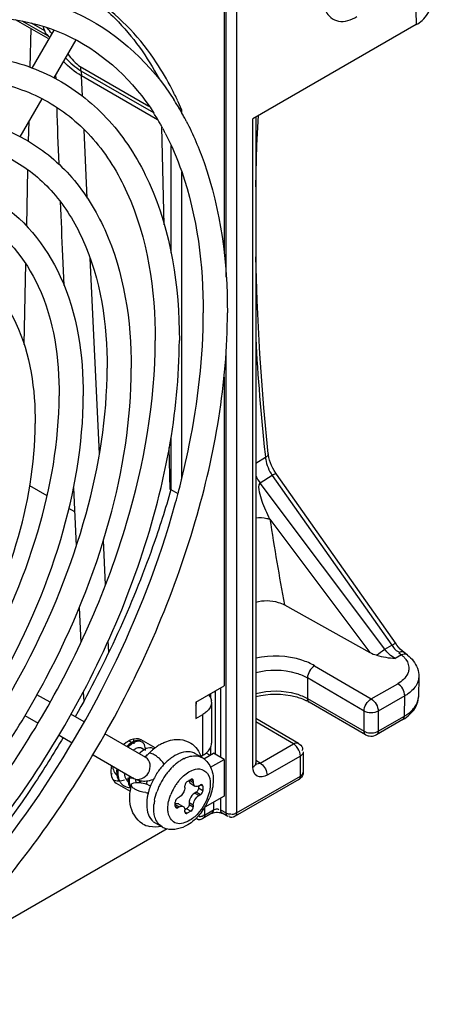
# Model space of a CAD drawing. Header units: inches. Extents: x 0 to 117, y 0 to 83.
# Tile 35 of 57: x 108.8 to 109.608, y 17.748 to 19.688. Entities that reach past the tile are written whole.
import ezdxf

# ---------------------------------------------------------------- set-up
doc = ezdxf.new("R2010")
doc.units = ezdxf.units.IN
doc.header["$LTSCALE"] = 6.431102
doc.header["$MEASUREMENT"] = 0
doc.layers.get('0').update_dxf_attribs({"linetype": 'CONTINUOUS'})

msp = doc.modelspace()

# ---------------------------------------------------------------- linework, layer by layer
at = {"color": 7, "linetype": 'CONTINUOUS'}
for p, q in [((109.561, 20.5863), (109.5805, 19.6782)), ((109.2066, 19.1806), (109.2066, 20.2487)), ((109.2273, 20.249), (109.2273, 18.1249)), ((109.2024, 20.1832), (109.2024, 19.2303)), ((108.8561, 19.6508), (108.7917, 19.688)), ((108.8556, 19.656), (108.8054, 19.685)), ((108.8494, 19.666), (108.8234, 19.681)), ((109.5805, 19.6782), (109.2594, 19.4928)), ((108.8219, 19.6705), (108.8203, 19.5941)), ((108.8672, 19.6675), (108.824, 19.5927)), ((108.848, 19.6704), (108.8473, 19.6741)), ((108.8494, 19.666), (108.848, 19.6704)), ((108.8535, 19.6586), (108.8573, 19.654)), ((108.9109, 19.6483), (108.8677, 19.5733)), ((108.871, 19.5792), (108.8713, 19.5715)), ((108.9196, 19.5956), (109.0546, 19.5176)), ((108.9206, 19.5874), (109.0636, 19.5048)), ((109.0717, 19.4909), (108.9218, 19.5774)), ((108.9237, 19.537), (108.9218, 19.5774)), ((108.8438, 19.532), (108.8007, 19.4573)), ((109.1189, 19.5109), (109.113, 19.5143)), ((109.1189, 19.5109), (109.1189, 19.504)), ((108.818, 19.4872), (108.8171, 19.4488)), ((109.2594, 18.2151), (109.2594, 19.4928)), ((109.2651, 19.4961), (109.2651, 18.2232)), ((109.2673, 19.441), (109.2704, 19.4991)), ((108.9332, 19.336), (108.9269, 19.4712)), ((109.0845, 19.284), (109.0801, 19.4762)), ((109.098, 19.4402), (109.098, 19.2283)), ((109.2651, 19.3583), (109.2673, 19.441)), ((108.8159, 19.3928), (108.8135, 19.2819)), ((109.1189, 19.3881), (109.1189, 18.7826)), ((108.8847, 19.2226), (108.8874, 19.164)), ((108.9571, 18.8324), (108.9388, 19.2183)), ((108.8119, 19.2078), (108.8084, 19.0479)), ((109.2066, 18.1248), (109.2066, 19.0378)), ((109.2024, 18.9832), (109.2024, 18.375)), ((109.098, 18.8651), (109.098, 18.762)), ((109.0965, 18.762), (109.0946, 18.8451)), ((109.2841, 18.8254), (109.2651, 18.8133)), ((109.2833, 18.8321), (109.284, 18.8254)), ((109.2899, 18.8298), (109.2895, 18.8327)), ((109.3011, 18.7993), (109.2984, 18.8043)), ((109.2974, 18.7897), (109.2738, 18.7747)), ((109.2974, 18.7897), (109.5329, 18.4553)), ((109.541, 18.458), (109.3055, 18.7925)), ((108.8542, 18.7496), (108.8201, 18.7693)), ((108.9063, 18.7656), (108.9117, 18.651)), ((109.5189, 18.4472), (109.2738, 18.7747)), ((109.098, 18.762), (109.1116, 18.7542)), ((108.9085, 18.7183), (108.8972, 18.7248)), ((109.2929, 18.7036), (109.4895, 18.441)), ((108.9692, 18.5745), (108.9651, 18.6621)), ((109.3216, 18.5346), (109.4895, 18.441)), ((108.9174, 18.5297), (108.9207, 18.4608)), ((108.9755, 18.4417), (108.9745, 18.464)), ((109.5189, 18.4472), (109.5329, 18.4553)), ((109.5428, 18.4556), (109.541, 18.4581)), ((109.5461, 18.4515), (109.5428, 18.4556)), ((109.5517, 18.4362), (109.5393, 18.429)), ((109.545, 18.4428), (109.5464, 18.4423)), ((109.5494, 18.4478), (109.5461, 18.4515)), ((109.549, 18.4415), (109.5467, 18.4404)), ((109.5467, 18.4404), (109.5517, 18.4362)), ((109.5529, 18.4445), (109.5494, 18.4478)), ((109.5545, 18.4371), (109.5517, 18.4362)), ((109.5565, 18.4414), (109.5529, 18.4445)), ((109.5639, 18.4356), (109.5565, 18.4414)), ((109.5639, 18.4356), (109.5639, 18.4356)), ((109.3807, 18.4147), (109.4921, 18.3493)), ((109.478, 18.3253), (109.3667, 18.3907)), ((109.3667, 18.3907), (109.3667, 18.3501)), ((109.4921, 18.3493), (109.5444, 18.3795)), ((109.5859, 18.3933), (109.5851, 18.3532)), ((108.8601, 18.3429), (108.8343, 18.3578)), ((108.9253, 18.3635), (108.9262, 18.3446)), ((109.1468, 18.3428), (109.2024, 18.375)), ((109.1722, 18.3575), (109.1744, 18.3545)), ((109.1763, 18.3507), (109.1763, 18.3599)), ((109.1836, 18.3636), (109.1859, 18.3638)), ((109.1859, 18.2399), (109.1859, 18.3638)), ((109.1955, 18.371), (109.1955, 18.2344)), ((109.1468, 18.3428), (109.1468, 18.3107)), ((109.178, 18.3428), (109.178, 18.2625)), ((109.3667, 18.3501), (109.478, 18.2858)), ((109.4811, 18.279), (109.3697, 18.3433)), ((109.5582, 18.3555), (109.5059, 18.3253)), ((109.5574, 18.3155), (109.5582, 18.3555)), ((108.9269, 18.3043), (108.9012, 18.3191)), ((109.1468, 18.3107), (109.1607, 18.3187)), ((109.1607, 18.2384), (109.1607, 18.3187)), ((109.478, 18.2858), (109.478, 18.3253)), ((109.5059, 18.3253), (109.5059, 18.2858)), ((108.8106, 18.3166), (108.8363, 18.3018)), ((109.3488, 18.2619), (109.2651, 18.3111)), ((109.339, 18.2609), (109.2651, 18.3043)), ((109.5543, 18.3088), (109.5028, 18.279)), ((109.5059, 18.2858), (109.5574, 18.3155)), ((109.0487, 18.234), (108.9681, 18.2806)), ((109.5031, 18.2845), (109.5059, 18.2858)), ((108.8777, 18.2779), (108.9033, 18.2631)), ((109.01, 18.2636), (109.0049, 18.2593)), ((109.0208, 18.2634), (109.015, 18.2667)), ((109.0202, 18.2604), (109.0161, 18.257)), ((109.0669, 18.2529), (109.0391, 18.2689)), ((109.2734, 18.2231), (109.339, 18.2609)), ((109.3414, 18.2593), (109.339, 18.2609)), ((109.3488, 18.2619), (109.351, 18.2605)), ((108.9446, 18.2393), (109.025, 18.1929)), ((109.0328, 18.253), (109.0307, 18.2523)), ((109.0451, 18.2493), (109.0399, 18.2523)), ((109.0493, 18.2515), (109.0453, 18.2494)), ((109.0479, 18.2478), (109.0479, 18.2509)), ((109.0678, 18.2377), (109.0649, 18.2395)), ((109.1591, 18.2337), (109.1452, 18.2418)), ((109.1625, 18.2314), (109.1816, 18.2424)), ((109.1669, 18.2433), (109.175, 18.2386)), ((109.1763, 18.2394), (109.1763, 18.2548)), ((109.2024, 18.2303), (109.1816, 18.2424)), ((109.3565, 18.2483), (109.3557, 18.247)), ((109.3571, 18.2497), (109.3565, 18.2483)), ((109.3585, 18.2449), (109.3585, 18.2054)), ((109.0848, 18.2208), (109.0819, 18.2247)), ((109.1575, 18.2365), (109.1607, 18.2384)), ((109.1759, 18.215), (109.2024, 18.2303)), ((109.2024, 18.2303), (109.2024, 18.158)), ((109.2734, 18.2231), (109.2651, 18.2282)), ((109.2652, 18.2222), (109.2651, 18.2231)), ((109.2734, 18.2231), (109.2758, 18.2215)), ((109.3528, 18.2369), (109.2872, 18.199)), ((109.3528, 18.1974), (109.3528, 18.2369)), ((108.9833, 18.2172), (108.9839, 18.2126)), ((108.9911, 18.2078), (108.9913, 18.202)), ((109.1334, 18.2056), (109.1388, 18.2083)), ((109.3578, 18.2023), (109.3584, 18.2043)), ((108.9899, 18.1837), (109.0176, 18.1677)), ((108.9965, 18.1879), (109.0013, 18.1886)), ((109.0013, 18.1886), (109.0065, 18.1902)), ((109.0154, 18.1924), (109.0133, 18.1932)), ((109.0147, 18.1822), (109.0163, 18.1774)), ((109.0249, 18.1935), (109.0154, 18.1924)), ((109.0167, 18.1815), (109.0182, 18.1768)), ((109.0281, 18.1891), (109.029, 18.1846)), ((109.0505, 18.1879), (109.0501, 18.1823)), ((109.1302, 18.1869), (109.1372, 18.1909)), ((109.1358, 18.1885), (109.142, 18.1848)), ((109.1369, 18.1825), (109.1453, 18.1776)), ((109.142, 18.1881), (109.1372, 18.1909)), ((109.142, 18.1881), (109.142, 18.1848)), ((109.3497, 18.1906), (109.2242, 18.1182)), ((109.2273, 18.1249), (109.3528, 18.1974)), ((109.0037, 18.179), (109.0058, 18.1779)), ((109.0531, 18.1804), (109.0578, 18.1782)), ((109.1251, 18.1727), (109.1246, 18.1703)), ((109.1253, 18.1752), (109.1251, 18.1727)), ((109.1258, 18.1807), (109.1253, 18.1784)), ((109.1253, 18.1752), (109.1253, 18.1784)), ((109.1476, 18.1656), (109.1448, 18.164)), ((109.1448, 18.164), (109.1532, 18.1591)), ((109.1559, 18.1607), (109.1476, 18.1656)), ((109.1525, 18.1776), (109.1525, 18.174)), ((109.1525, 18.174), (109.1608, 18.1692)), ((109.1532, 18.1784), (109.1559, 18.18)), ((109.1608, 18.1772), (109.1559, 18.18)), ((109.1608, 18.1772), (109.1608, 18.1692)), ((109.1065, 18.1378), (109.1065, 18.1459)), ((109.1114, 18.1543), (109.1142, 18.1559)), ((109.1339, 18.1471), (109.1337, 18.1447)), ((109.142, 18.1398), (109.1337, 18.1447)), ((109.1337, 18.1447), (109.1337, 18.1414)), ((109.1559, 18.1607), (109.1532, 18.1591)), ((109.2024, 18.158), (109.1648, 18.1363)), ((109.1817, 18.146), (109.1817, 18.1308)), ((109.1955, 18.154), (109.1955, 18.1309)), ((109.0641, 18.1334), (109.0645, 18.1414)), ((109.0645, 18.1262), (109.0641, 18.1334)), ((109.0934, 18.1216), (109.0923, 18.1271)), ((109.1065, 18.1378), (109.1114, 18.135)), ((109.1142, 18.1366), (109.1079, 18.1402)), ((109.1142, 18.1366), (109.1114, 18.135)), ((109.1137, 18.1422), (109.1221, 18.1374)), ((109.1251, 18.1324), (109.1253, 18.1302)), ((109.1253, 18.127), (109.1253, 18.1302)), ((109.1253, 18.127), (109.1302, 18.1242)), ((109.1288, 18.133), (109.1256, 18.1312)), ((109.1372, 18.1282), (109.1288, 18.133)), ((109.1372, 18.1282), (109.1302, 18.1242)), ((109.1337, 18.1414), (109.142, 18.1366)), ((109.142, 18.1398), (109.142, 18.1366)), ((109.1787, 18.124), (109.1608, 18.1137)), ((109.1639, 18.1348), (109.1639, 18.1205)), ((109.1639, 18.1205), (109.1817, 18.1308)), ((109.1922, 18.1312), (109.1923, 18.1306)), ((109.1955, 18.1309), (109.2066, 18.1248)), ((109.1975, 18.1246), (109.1985, 18.1241)), ((109.2097, 18.118), (109.1985, 18.1241)), ((109.0804, 18.0974), (109.0665, 18.1054)), ((109.1492, 18.1137), (109.1486, 18.1146)), ((109.1511, 18.1183), (109.1527, 18.1188)), ((109.2125, 18.1181), (109.212, 18.1191)), ((109.0904, 18.0933), (108.6095, 17.8157))]:
    msp.add_line(p, q, dxfattribs=at)
for points in [[(109.2895, 18.8327), (109.2807, 18.9228), (109.2727, 19.0292), (109.2674, 19.1343), (109.2651, 19.2208)], [(109.2939, 18.8146), (109.2922, 18.8198), (109.2908, 18.8249), (109.2899, 18.8298)], [(109.2984, 18.8043), (109.296, 18.8094), (109.2939, 18.8146)], [(109.3055, 18.7925), (109.3041, 18.7945), (109.3011, 18.7993)], [(109.265, 18.2209), (109.2653, 18.2205), (109.2655, 18.2202), (109.2655, 18.2203), (109.2654, 18.2206), (109.2653, 18.2212), (109.2652, 18.2222)], [(109.0697, 18.2016), (109.07, 18.202), (109.0703, 18.2025), (109.0705, 18.2029), (109.0708, 18.2033), (109.0711, 18.2037), (109.0714, 18.2041), (109.0716, 18.2045), (109.0719, 18.205), (109.0722, 18.2054)]]:
    msp.add_lwpolyline(points, dxfattribs=at)
for centre, radius, start, end in [((108.2124, 19.1354), 0.8366, 38.9116, 39.896), ((108.5664, 19.2767), 0.6, 24.8732, 27.3106), ((108.6562, 19.2451), 0.5307, 32.1227, 32.5164), ((108.6459, 19.2388), 0.5428, 29.8553, 32.1155), ((108.5433, 19.2659), 0.6255, 23.0482, 24.877), ((132.0492, 20.2772), 23.1887, 181.88416, 182.15887), ((108.6465, 19.2391), 0.4946, 29.8601, 32.3396), ((108.6332, 19.2314), 0.5575, 29.0475, 29.8614), ((108.6254, 19.2271), 0.5664, 28.0899, 29.047), ((108.6329, 19.2312), 0.5104, 28.978, 29.8681), ((108.6182, 19.2232), 0.5746, 27.475, 28.0907), ((108.6262, 19.2275), 0.518, 28.3195, 28.9785), ((108.6215, 19.2249), 0.5234, 27.9333, 28.32), ((108.6165, 19.2223), 0.529, 27.2363, 27.9328), ((126.9869, 20.0768), 18.1224, 182.36463, 182.70313), ((113.7146, 19.3043), 4.4565, 183.1381, 186.0824), ((109.3443, 18.8308), 0.0605, 185.1697, 188.9477), ((109.3661, 18.8364), 0.0831, 202.045, 214.1363), ((109.3404, 18.8258), 0.084, 206.3239, 217.5074), ((107.4594, 19.1914), 1.7094, 344.3981, 345.1082), ((107.4759, 19.187), 1.6923, 345.109, 345.3285), ((113.9095, 19.4016), 4.6691, 188.5968, 190.7004), ((109.1581, 18.3428), 0.0199, 359.9885, 9.6862), ((109.326, 18.2674), 0.0876, 60.0521, 63.8239), ((109.5427, 18.3541), 0.0424, 346.2146, 358.8527), ((109.5166, 18.3867), 0.082, 299.7757, 305.2692), ((109.4929, 18.2962), 0.0198, 292.6533, 299.9493), ((109.0438, 18.2283), 0.0398, 121.5507, 126.248), ((109.0393, 18.2333), 0.0353, 119.5006, 121.5332), ((109.0379, 18.2358), 0.0325, 116.8935, 119.5083), ((109.0366, 18.2384), 0.0296, 114.2414, 116.8933), ((109.0353, 18.2549), 0.0111, 54.4643, 59.7476), ((109.1243, 18.1787), 0.0939, 119.8555, 124.7543), ((109.1584, 18.2625), 0.0196, 357.3372, 359.9644), ((109.0524, 18.2166), 0.0566, 133.037, 136.4069), ((109.0542, 18.2156), 0.0563, 132.6043, 136.4158), ((109.0361, 18.24), 0.0134, 100.3501, 104.2965), ((109.0774, 18.2018), 0.0576, 134.4231, 136.39), ((109.0362, 18.2458), 0.0075, 49.5721, 60.1173), ((109.0258, 18.2687), 0.0392, 312.0316, 316.0577), ((109.1401, 18.1586), 0.1195, 132.0986, 136.0551), ((109.1365, 18.1625), 0.1142, 130.8566, 132.079), ((109.1332, 18.1663), 0.1092, 127.4444, 130.8737), ((109.0576, 18.242), 0.0112, 53.034, 59.7555), ((109.1295, 18.1711), 0.1031, 125.4928, 127.4307), ((109.1277, 18.1736), 0.1001, 124.7108, 125.4871), ((109.0646, 18.2139), 0.0281, 122.5838, 125.5788), ((109.0264, 18.1787), 0.0721, 45.8274, 48.9614), ((109.1742, 18.1357), 0.1236, 136.6884, 141.0666), ((109.1658, 18.1437), 0.112, 132.1225, 136.7087), ((109.1568, 18.1537), 0.0985, 127.0806, 132.1267), ((109.1499, 18.1627), 0.0872, 123.2764, 127.0593), ((109.1715, 18.1448), 0.0997, 127.8117, 132.5453), ((109.1635, 18.1551), 0.0866, 122.6149, 127.8139), ((109.1588, 18.1623), 0.078, 120.4129, 122.5642), ((109.1555, 18.1679), 0.0716, 116.8248, 120.4339), ((109.146, 18.2109), 0.0264, 60.0963, 62.6632), ((109.1392, 18.1991), 0.04, 47.8467, 60.1056), ((109.2585, 18.2232), 0.00665, 348.6567, 359.8141), ((108.9709, 18.2377), 0.0372, 284.199, 288.373), ((109.0494, 18.2062), 0.0584, 174.088, 178.4079), ((109.0357, 18.2059), 0.0446, 185.0054, 189.1941), ((109.0518, 18.205), 0.0586, 174.1082, 177.983), ((109.1844, 18.1283), 0.1361, 147.3905, 152.2901), ((109.1785, 18.1322), 0.1291, 141.0477, 145.4804), ((109.1933, 18.1237), 0.1301, 141.0041, 144.967), ((109.1871, 18.1287), 0.1221, 136.8689, 141.003), ((109.1824, 18.1331), 0.1157, 134.9317, 136.8532), ((109.1784, 18.1371), 0.11, 132.5031, 134.937), ((109.3519, 18.2054), 0.00662, 349.958, 359.8053), ((108.9947, 18.2157), 0.0278, 271.1738, 273.6397), ((109.0532, 18.1922), 0.0398, 189.1894, 194.5881), ((109.0695, 18.1923), 0.054, 177.5735, 179.8499), ((109.0643, 18.1922), 0.0489, 179.7936, 186.3917), ((109.0748, 18.192), 0.0593, 174.0425, 177.5551), ((109.0594, 18.1917), 0.0439, 186.456, 189.2448), ((109.0556, 18.1911), 0.0401, 189.2176, 193.772), ((109.0446, 18.2268), 0.0392, 240.0467, 254.2882), ((109.0649, 18.194), 0.0372, 184.1788, 187.6241), ((109.0447, 18.2275), 0.04, 254.309, 261.6062), ((109.0983, 18.1801), 0.0627, 171.7629, 175.9973), ((109.0997, 18.1789), 0.062, 173.2679, 175.0962), ((109.1025, 18.1786), 0.0648, 171.5785, 173.2692), ((109.045, 18.2295), 0.0419, 261.6368, 268.797), ((109.0313, 18.126), 0.0586, 68.2231, 71.3297), ((109.0444, 18.2376), 0.0501, 282.3698, 285.2618), ((109.1762, 18.1319), 0.1272, 156.9584, 160.2818), ((109.0436, 18.2403), 0.0529, 285.2884, 290.6899), ((109.1825, 18.1292), 0.134, 152.2613, 156.9483), ((109.1958, 18.1215), 0.1334, 152.6221, 156.5074), ((109.198, 18.1204), 0.1359, 144.9542, 152.6224), ((109.192, 18.1238), 0.1015, 145.6796, 149.9649), ((109.19, 18.1253), 0.099, 141.2937, 145.6969), ((109.1843, 18.1298), 0.0917, 136.7314, 141.3121), ((109.1779, 18.1358), 0.0829, 131.8098, 136.7298), ((109.3404, 18.2068), 0.0187, 299.9949, 310.2345), ((109.016, 18.1957), 0.0205, 231.793, 240.2307), ((109.1229, 18.1539), 0.1063, 171.3361, 172.5764), ((109.1262, 18.1534), 0.1096, 169.5683, 171.3335), ((109.0454, 18.1879), 0.0294, 202.3013, 205.5276), ((109.1291, 18.1529), 0.1125, 168.5775, 169.5718), ((109.1328, 18.1522), 0.1163, 165.9802, 168.569), ((109.0548, 18.2167), 0.0523, 263.0864, 266.9603), ((109.0545, 18.2107), 0.0463, 266.9978, 268.6795), ((109.1608, 18.1368), 0.111, 163.7465, 167.3838), ((109.1697, 18.1342), 0.1203, 160.2748, 163.753), ((109.1899, 18.1239), 0.1269, 157.6549, 160.493), ((109.1933, 18.1226), 0.1306, 156.5139, 157.6639), ((109.1909, 18.1244), 0.1002, 149.9351, 158.7204), ((109.1515, 18.1389), 0.1015, 167.386, 171.205), ((109.1596, 18.1318), 0.0956, 169.2844, 174.2686), ((109.0617, 18.1991), 0.1208, 325.5686, 337.6461), ((109.0664, 18.197), 0.1157, 337.6974, 338.7729), ((109.0624, 18.1986), 0.12, 323.5498, 325.5898), ((109.0668, 18.145), 0.0482, 239.2482, 256.7048), ((109.0796, 18.1282), 0.0264, 231.5067, 239.99), ((109.0773, 18.1853), 0.1, 311.5896, 314.4405), ((109.0744, 18.1883), 0.1041, 314.4309, 315.8922), ((109.1005, 18.1323), 0.0403, 240.07, 254.2029)]:
    msp.add_arc(centre, radius, start, end, dxfattribs=at)
for points, knots in [([(107.4592, 18.1277), (107.4592, 18.2463), (107.4965, 18.4957), (107.6325, 18.8562), (107.8383, 19.1934), (108.0937, 19.4735), (108.3751, 19.6691), (108.6617, 19.7607), (108.9328, 19.7197), (109.0599, 19.5991), (109.1037, 19.5304)], [0, 0, 0, 0, 0.133664, 0.280884, 0.432034, 0.576494, 0.705359, 0.814505, 0.90819, 1, 1, 1, 1]), ([(108.9533, 19.7216), (108.9654, 19.7117), (109.0134, 19.6683), (109.0517, 19.6146), (109.0748, 19.5714)], [0, 0, 0, 0, 0.242267, 1, 1, 1, 1]), ([(109.0996, 19.552), (109.0905, 19.5696), (109.0527, 19.6348), (109, 19.6918), (108.9549, 19.7243)], [0, 0, 0, 0, 0.262077, 1, 1, 1, 1]), ([(109.5805, 19.6782), (109.5847, 19.6806), (109.5978, 19.6893), (109.6084, 19.7049), (109.6082, 19.716)], [0, 0, 0, 0, 0.302479, 1, 1, 1, 1]), ([(107.5067, 18.1277), (107.5067, 18.2421), (107.5429, 18.4834), (107.6744, 18.8329), (107.8738, 19.1607), (108.1205, 19.433), (108.3899, 19.6223), (108.6592, 19.7113), (108.9098, 19.6761), (109.025, 19.5659), (109.0644, 19.5037)], [0, 0, 0, 0, 0.135022, 0.284657, 0.43855, 0.585447, 0.715592, 0.823607, 0.913014, 1, 1, 1, 1]), ([(109.4026, 19.7045), (109.4073, 19.6952), (109.4288, 19.6784), (109.4532, 19.6877), (109.4641, 19.694)], [0, 0, 0, 0, 0.454675, 1, 1, 1, 1]), ([(107.5538, 18.1823), (107.5538, 18.3089), (107.6011, 18.5755), (107.7665, 18.9496), (108.0087, 19.2792), (108.2591, 19.4889), (108.4703, 19.5883), (108.6191, 19.6233), (108.76, 19.6187), (108.8861, 19.5722), (108.9889, 19.4853), (109.0917, 19.3173), (109.1145, 19.1614), (109.1145, 19.056)], [0, 0, 0, 0, 0.137407, 0.289111, 0.440726, 0.5779, 0.63825, 0.692703, 0.742278, 0.78907, 0.835896, 0.885564, 1, 1, 1, 1]), ([(107.6013, 18.1823), (107.6013, 18.3038), (107.647, 18.5605), (107.8059, 18.9216), (108.0387, 19.2405), (108.2784, 19.4439), (108.479, 19.5406), (108.6174, 19.5748), (108.746, 19.5723), (108.8596, 19.5319), (108.952, 19.4545), (109.0464, 19.2999), (109.067, 19.1549), (109.067, 19.056)], [0, 0, 0, 0, 0.139354, 0.294271, 0.449276, 0.588869, 0.649518, 0.703275, 0.750975, 0.794975, 0.838931, 0.88652, 1, 1, 1, 1]), ([(107.6484, 18.2369), (107.6484, 18.348), (107.6899, 18.5819), (107.835, 18.9101), (108.0475, 19.1991), (108.2674, 19.383), (108.4528, 19.4702), (108.5837, 19.5008), (108.7077, 19.4967), (108.8188, 19.4556), (108.9094, 19.379), (108.9998, 19.2311), (109.0199, 19.094), (109.0199, 19.0014)], [0, 0, 0, 0, 0.137281, 0.288775, 0.440167, 0.577182, 0.637513, 0.692012, 0.74171, 0.788685, 0.835697, 0.8855, 1, 1, 1, 1]), ([(109.128, 19.4883), (109.1417, 19.4619), (109.1925, 19.3423), (109.2091, 19.2103), (109.2091, 19.1106)], [0, 0, 0, 0, 0.229921, 1, 1, 1, 1]), ([(109.0868, 19.4644), (109.0994, 19.44), (109.1465, 19.3279), (109.1616, 19.2043), (109.1616, 19.1106)], [0, 0, 0, 0, 0.226534, 1, 1, 1, 1]), ([(107.6959, 18.2369), (107.6959, 18.3429), (107.7358, 18.5669), (107.8744, 18.882), (108.0775, 19.1605), (108.2866, 19.338), (108.4615, 19.4224), (108.5819, 19.4523), (108.6937, 19.4503), (108.7923, 19.4152), (108.8725, 19.3481), (108.9546, 19.2137), (108.9724, 19.0875), (108.9724, 19.0014)], [0, 0, 0, 0, 0.139507, 0.294675, 0.449943, 0.589724, 0.650397, 0.704101, 0.751656, 0.795437, 0.839167, 0.886593, 1, 1, 1, 1]), ([(107.7429, 18.2915), (107.7429, 18.3871), (107.7787, 18.5883), (107.9035, 18.8705), (108.0865, 19.1194), (108.3044, 19.3006), (108.5352, 19.3929), (108.7617, 19.3562), (108.9051, 19.1769), (108.9253, 19.0266), (108.9253, 18.9468)], [0, 0, 0, 0, 0.13753, 0.289205, 0.440761, 0.577981, 0.69255, 0.788724, 0.885069, 1, 1, 1, 1]), ([(107.7904, 18.2915), (107.7904, 18.382), (107.8245, 18.5733), (107.9429, 18.8424), (108.1164, 19.0808), (108.3211, 19.2536), (108.5314, 19.3422), (108.7339, 19.3145), (108.8608, 19.1546), (108.8778, 19.0201), (108.8778, 18.9468)], [0, 0, 0, 0, 0.140121, 0.296078, 0.452152, 0.592592, 0.706633, 0.79661, 0.886362, 1, 1, 1, 1]), ([(107.8375, 18.3461), (107.8375, 18.4262), (107.8674, 18.5947), (107.972, 18.831), (108.1254, 19.0393), (108.308, 19.191), (108.5021, 19.2682), (108.6928, 19.2368), (108.8136, 19.0858), (108.8308, 18.9593), (108.8308, 18.8922)], [0, 0, 0, 0, 0.137305, 0.288599, 0.439752, 0.576685, 0.691308, 0.788026, 0.88495, 1, 1, 1, 1]), ([(108.9657, 18.2758), (109.0412, 18.4092), (109.1583, 18.6795), (109.2091, 18.9718), (109.2091, 19.1106)], [0, 0, 0, 0, 0.524799, 1, 1, 1, 1]), ([(109.113, 18.7583), (109.1209, 18.7885), (109.1478, 18.9041), (109.1616, 19.0231), (109.1616, 19.1106)], [0, 0, 0, 0, 0.263179, 1, 1, 1, 1]), ([(107.6013, 18.1823), (107.6013, 18.0834), (107.6218, 17.9384), (107.7163, 17.7838), (107.8087, 17.7064), (107.9223, 17.6659), (108.0509, 17.6635), (108.1893, 17.6977), (108.3898, 17.7944), (108.6296, 17.9978), (108.8624, 18.3167), (109.0213, 18.6778), (109.067, 18.9345), (109.067, 19.056)], [0, 0, 0, 0, 0.113481, 0.16107, 0.205026, 0.249026, 0.296726, 0.350482, 0.411131, 0.550723, 0.705728, 0.860645, 1, 1, 1, 1]), ([(109.0785, 18.7663), (109.0844, 18.7911), (109.1044, 18.8864), (109.1145, 18.984), (109.1145, 19.056)], [0, 0, 0, 0, 0.261286, 1, 1, 1, 1]), ([(107.672, 18.0448), (107.6916, 17.9723), (107.7428, 17.8679), (107.8593, 17.7785), (107.999, 17.7292), (108.2093, 17.7532), (108.4513, 17.8883), (108.6765, 18.106), (108.8613, 18.3831), (108.9852, 18.687), (109.0199, 18.9001), (109.0199, 19.0014)], [0, 0, 0, 0, 0.100859, 0.14754, 0.194429, 0.296714, 0.419531, 0.56164, 0.713908, 0.863934, 1, 1, 1, 1]), ([(107.7173, 18.0594), (107.7347, 17.9939), (107.7795, 17.8998), (107.8832, 17.8202), (108.0084, 17.7771), (108.2018, 17.8023), (108.4285, 17.9315), (108.6432, 18.1411), (108.8204, 18.4083), (108.939, 18.7004), (108.9724, 18.9047), (108.9724, 19.0014)], [0, 0, 0, 0, 0.09697, 0.140341, 0.184032, 0.283042, 0.406779, 0.552055, 0.708211, 0.861801, 1, 1, 1, 1]), ([(107.7429, 18.2915), (107.7429, 18.2116), (107.7632, 18.0614), (107.9065, 17.8821), (108.1331, 17.8454), (108.3639, 17.9377), (108.5817, 18.1189), (108.7648, 18.3678), (108.8896, 18.65), (108.9253, 18.8512), (108.9253, 18.9468)], [0, 0, 0, 0, 0.11493, 0.211275, 0.307449, 0.422019, 0.55924, 0.710796, 0.862471, 1, 1, 1, 1]), ([(107.7904, 18.2915), (107.7904, 18.2181), (107.8075, 18.0837), (107.9344, 17.9238), (108.1369, 17.8961), (108.3472, 17.9847), (108.5518, 18.1575), (108.7254, 18.3959), (108.8437, 18.665), (108.8778, 18.8563), (108.8778, 18.9468)], [0, 0, 0, 0, 0.113639, 0.203391, 0.293368, 0.407408, 0.547847, 0.703921, 0.859878, 1, 1, 1, 1]), ([(107.8375, 18.3461), (107.8375, 18.279), (107.8547, 18.1525), (107.9754, 18.0015), (108.1662, 17.9701), (108.3603, 18.0473), (108.5429, 18.199), (108.6963, 18.4073), (108.8008, 18.6436), (108.8308, 18.8121), (108.8308, 18.8922)], [0, 0, 0, 0, 0.115049, 0.211972, 0.308691, 0.423316, 0.560249, 0.711402, 0.862696, 1, 1, 1, 1]), ([(109.3055, 18.7925), (109.3053, 18.7928), (109.3019, 18.7929), (109.2997, 18.791), (109.2974, 18.7897)], [0, 0, 0, 0, 0.101209, 1, 1, 1, 1]), ([(108.6171, 17.9382), (108.7296, 18.052), (108.9206, 18.3124), (109.0419, 18.6118), (109.0785, 18.7663)], [0, 0, 0, 0, 0.501934, 1, 1, 1, 1]), ([(109.2929, 18.7036), (109.287, 18.7149), (109.2787, 18.733), (109.2723, 18.7555), (109.2695, 18.7706), (109.2738, 18.7747)], [0, 0, 0, 0, 0.509337, 0.764017, 1, 1, 1, 1]), ([(109.098, 18.762), (109.0872, 18.724), (109.0377, 18.5695), (108.9696, 18.4212), (108.9095, 18.3144)], [0, 0, 0, 0, 0.244172, 1, 1, 1, 1]), ([(108.6548, 17.9285), (108.707, 17.9847), (108.9021, 18.224), (109.0434, 18.5083), (109.1058, 18.7316)], [0, 0, 0, 0, 0.248515, 1, 1, 1, 1]), ([(109.2651, 18.7066), (109.2724, 18.7071), (109.2818, 18.7067), (109.2909, 18.7043), (109.2929, 18.7036)], [0, 0, 0, 0, 0.77708, 1, 1, 1, 1]), ([(109.2651, 18.5404), (109.2793, 18.5443), (109.2998, 18.5439), (109.3177, 18.5368), (109.3216, 18.5346)], [0, 0, 0, 0, 0.766653, 1, 1, 1, 1]), ([(109.5329, 18.4553), (109.5339, 18.4558), (109.5362, 18.4568), (109.54, 18.4595), (109.541, 18.4581)], [0, 0, 0, 0, 0.399653, 1, 1, 1, 1]), ([(109.3807, 18.4147), (109.3729, 18.4194), (109.3365, 18.4348), (109.2947, 18.436), (109.2651, 18.4295)], [0, 0, 0, 0, 0.231026, 1, 1, 1, 1]), ([(109.5402, 18.4461), (109.5409, 18.4454), (109.5424, 18.4441), (109.5441, 18.4431), (109.545, 18.4428)], [0, 0, 0, 0, 0.516289, 1, 1, 1, 1]), ([(109.5534, 18.4425), (109.5527, 18.4425), (109.5512, 18.4423), (109.5498, 18.4418), (109.549, 18.4415)], [0, 0, 0, 0, 0.465373, 1, 1, 1, 1]), ([(109.5517, 18.4362), (109.5526, 18.4355), (109.5543, 18.434), (109.5559, 18.4325), (109.5567, 18.4317)], [0, 0, 0, 0, 0.508032, 1, 1, 1, 1]), ([(109.5565, 18.4414), (109.5561, 18.4418), (109.5551, 18.4423), (109.554, 18.4424), (109.5534, 18.4425)], [0, 0, 0, 0, 0.478282, 1, 1, 1, 1]), ([(109.5567, 18.4317), (109.5574, 18.4309), (109.5588, 18.4294), (109.56, 18.4278), (109.5606, 18.427)], [0, 0, 0, 0, 0.507953, 1, 1, 1, 1]), ([(109.2651, 18.4012), (109.2906, 18.4083), (109.3277, 18.4081), (109.3598, 18.3948), (109.3667, 18.3907)], [0, 0, 0, 0, 0.767525, 1, 1, 1, 1]), ([(109.5661, 18.407), (109.5658, 18.4044), (109.5624, 18.3927), (109.5524, 18.3842), (109.5444, 18.3795)], [0, 0, 0, 0, 0.221299, 1, 1, 1, 1]), ([(109.2651, 18.3598), (109.2906, 18.367), (109.3276, 18.367), (109.3598, 18.3541), (109.3667, 18.3501)], [0, 0, 0, 0, 0.768201, 1, 1, 1, 1]), ([(109.2651, 18.354), (109.2901, 18.3605), (109.3258, 18.3607), (109.3577, 18.3495), (109.3646, 18.346)], [0, 0, 0, 0, 0.768474, 1, 1, 1, 1]), ([(109.1468, 18.3373), (109.1473, 18.3381), (109.1481, 18.3399), (109.1484, 18.3419), (109.1484, 18.3428)], [0, 0, 0, 0, 0.512911, 1, 1, 1, 1]), ([(109.178, 18.3428), (109.178, 18.3357), (109.1716, 18.3258), (109.1633, 18.3202), (109.1607, 18.3187)], [0, 0, 0, 0, 0.704966, 1, 1, 1, 1]), ([(108.8857, 18.2732), (108.8671, 18.2417), (108.7905, 18.1193), (108.7017, 18.0045), (108.6289, 17.925)], [0, 0, 0, 0, 0.253695, 1, 1, 1, 1]), ([(108.6753, 17.8809), (108.7029, 17.91), (108.8116, 18.0323), (108.9049, 18.1682), (108.9657, 18.2758)], [0, 0, 0, 0, 0.244658, 1, 1, 1, 1]), ([(109.0177, 18.2652), (109.0171, 18.2655), (109.0159, 18.266), (109.0147, 18.2662), (109.014, 18.2662)], [0, 0, 0, 0, 0.489569, 1, 1, 1, 1]), ([(109.0283, 18.2649), (109.0274, 18.2646), (109.0256, 18.2638), (109.0238, 18.2628), (109.0229, 18.2622)], [0, 0, 0, 0, 0.483008, 1, 1, 1, 1]), ([(109.0254, 18.2658), (109.0253, 18.2666), (109.025, 18.2682), (109.0245, 18.2697), (109.0242, 18.2704)], [0, 0, 0, 0, 0.515989, 1, 1, 1, 1]), ([(109.0298, 18.2671), (109.0289, 18.2669), (109.0271, 18.2664), (109.0253, 18.2658), (109.0244, 18.2654)], [0, 0, 0, 0, 0.481771, 1, 1, 1, 1]), ([(109.0256, 18.2607), (109.0257, 18.2615), (109.0257, 18.2632), (109.0255, 18.2649), (109.0254, 18.2658)], [0, 0, 0, 0, 0.513916, 1, 1, 1, 1]), ([(109.0442, 18.2617), (109.0438, 18.2622), (109.0431, 18.263), (109.0423, 18.2637), (109.0418, 18.264)], [0, 0, 0, 0, 0.505807, 1, 1, 1, 1]), ([(109.0399, 18.2523), (109.0391, 18.2528), (109.037, 18.2535), (109.0348, 18.2534), (109.0337, 18.2532)], [0, 0, 0, 0, 0.475331, 1, 1, 1, 1]), ([(109.0461, 18.2355), (109.047, 18.2359), (109.0491, 18.2371), (109.051, 18.2387), (109.052, 18.2396)], [0, 0, 0, 0, 0.410344, 1, 1, 1, 1]), ([(109.0649, 18.2395), (109.0637, 18.2402), (109.0606, 18.2418), (109.0557, 18.2433), (109.054, 18.2415)], [0, 0, 0, 0, 0.358473, 1, 1, 1, 1]), ([(109.1452, 18.2418), (109.1424, 18.2434), (109.1278, 18.2484), (109.1119, 18.242), (109.1021, 18.2356)], [0, 0, 0, 0, 0.217536, 1, 1, 1, 1]), ([(109.025, 18.1929), (109.0338, 18.1877), (109.0616, 18.1991), (109.0576, 18.2289), (109.0487, 18.234)], [0, 0, 0, 0, 0.500001, 1, 1, 1, 1]), ([(109.1233, 18.2317), (109.1263, 18.2333), (109.1372, 18.2379), (109.1506, 18.2382), (109.1581, 18.2343)], [0, 0, 0, 0, 0.2898, 1, 1, 1, 1]), ([(108.9811, 18.2182), (108.9803, 18.2144), (108.9785, 18.2027), (108.9826, 18.1879), (108.9899, 18.1837)], [0, 0, 0, 0, 0.311588, 1, 1, 1, 1]), ([(108.9886, 18.202), (108.9891, 18.2014), (108.99, 18.2004), (108.9911, 18.1994), (108.9916, 18.199)], [0, 0, 0, 0, 0.504465, 1, 1, 1, 1]), ([(109.1543, 18.2114), (109.1602, 18.2109), (109.1733, 18.2032), (109.1754, 18.1888), (109.1754, 18.1816)], [0, 0, 0, 0, 0.449535, 1, 1, 1, 1]), ([(109.2872, 18.199), (109.2815, 18.1958), (109.2646, 18.1921), (109.2594, 18.2085), (109.2594, 18.2151)], [0, 0, 0, 0, 0.500025, 1, 1, 1, 1]), ([(109.3528, 18.1974), (109.3539, 18.198), (109.3558, 18.1994), (109.3573, 18.2013), (109.3578, 18.2023)], [0, 0, 0, 0, 0.534275, 1, 1, 1, 1]), ([(108.9938, 18.1975), (108.994, 18.1964), (108.9944, 18.1941), (108.9951, 18.1919), (108.9955, 18.1908)], [0, 0, 0, 0, 0.510283, 1, 1, 1, 1]), ([(108.9955, 18.1908), (108.9958, 18.19), (108.9964, 18.1885), (108.9971, 18.1871), (108.9975, 18.1864)], [0, 0, 0, 0, 0.507475, 1, 1, 1, 1]), ([(108.9975, 18.1864), (108.9979, 18.1857), (108.9987, 18.1844), (108.9996, 18.1832), (109.0001, 18.1826)], [0, 0, 0, 0, 0.506161, 1, 1, 1, 1]), ([(109.0001, 18.1826), (109.0006, 18.1821), (109.0016, 18.181), (109.0027, 18.18), (109.0033, 18.1795)], [0, 0, 0, 0, 0.503872, 1, 1, 1, 1]), ([(109.0109, 18.1891), (109.0115, 18.1884), (109.0126, 18.1872), (109.014, 18.1861), (109.0147, 18.1856)], [0, 0, 0, 0, 0.504962, 1, 1, 1, 1]), ([(109.02, 18.1803), (109.0202, 18.1812), (109.0243, 18.1857), (109.031, 18.185), (109.0358, 18.1845)], [0, 0, 0, 0, 0.15615, 1, 1, 1, 1]), ([(109.1337, 18.1897), (109.1337, 18.1889), (109.1338, 18.1875), (109.1341, 18.1862), (109.1344, 18.1856)], [0, 0, 0, 0, 0.523072, 1, 1, 1, 1]), ([(109.1344, 18.1856), (109.1346, 18.1849), (109.1353, 18.1837), (109.1364, 18.1828), (109.1369, 18.1825)], [0, 0, 0, 0, 0.520835, 1, 1, 1, 1]), ([(109.1405, 18.191), (109.14, 18.1912), (109.1388, 18.1915), (109.1377, 18.1912), (109.1372, 18.1909)], [0, 0, 0, 0, 0.473706, 1, 1, 1, 1]), ([(109.142, 18.1881), (109.142, 18.1887), (109.1418, 18.1898), (109.1409, 18.1907), (109.1405, 18.191)], [0, 0, 0, 0, 0.526298, 1, 1, 1, 1]), ([(109.0163, 18.1774), (109.0167, 18.1767), (109.0174, 18.1752), (109.0182, 18.1739), (109.0186, 18.1732)], [0, 0, 0, 0, 0.507394, 1, 1, 1, 1]), ([(109.0271, 18.1716), (109.0259, 18.1722), (109.0229, 18.1742), (109.0194, 18.1779), (109.02, 18.1803)], [0, 0, 0, 0, 0.348158, 1, 1, 1, 1]), ([(109.1501, 18.168), (109.1497, 18.1675), (109.149, 18.1666), (109.1481, 18.1658), (109.1476, 18.1656)], [0, 0, 0, 0, 0.539382, 1, 1, 1, 1]), ([(109.1525, 18.174), (109.1525, 18.173), (109.1518, 18.1708), (109.1507, 18.1689), (109.1501, 18.168)], [0, 0, 0, 0, 0.461364, 1, 1, 1, 1]), ([(109.1592, 18.1801), (109.1588, 18.1804), (109.1576, 18.1807), (109.1565, 18.1803), (109.1559, 18.18)], [0, 0, 0, 0, 0.473706, 1, 1, 1, 1]), ([(109.1608, 18.1772), (109.1608, 18.1778), (109.1606, 18.179), (109.1597, 18.1798), (109.1592, 18.1801)], [0, 0, 0, 0, 0.526298, 1, 1, 1, 1]), ([(109.1114, 18.1429), (109.1108, 18.143), (109.1096, 18.1429), (109.1085, 18.1426), (109.1079, 18.1424)], [0, 0, 0, 0, 0.476806, 1, 1, 1, 1]), ([(109.1137, 18.1422), (109.1134, 18.1424), (109.1126, 18.1428), (109.1118, 18.1429), (109.1114, 18.1429)], [0, 0, 0, 0, 0.491637, 1, 1, 1, 1]), ([(109.1352, 18.152), (109.1349, 18.1512), (109.1343, 18.1496), (109.134, 18.1479), (109.1339, 18.1471)], [0, 0, 0, 0, 0.512218, 1, 1, 1, 1]), ([(109.0804, 18.0974), (109.0735, 18.1014), (109.0667, 18.112), (109.0648, 18.123), (109.0645, 18.1262)], [0, 0, 0, 0, 0.712571, 1, 1, 1, 1]), ([(109.0923, 18.1271), (109.0922, 18.1282), (109.092, 18.1303), (109.0919, 18.1324), (109.0919, 18.1335)], [0, 0, 0, 0, 0.491735, 1, 1, 1, 1]), ([(109.1065, 18.1378), (109.1065, 18.1372), (109.1068, 18.1361), (109.1076, 18.1352), (109.1081, 18.1349)], [0, 0, 0, 0, 0.526298, 1, 1, 1, 1]), ([(109.1081, 18.1349), (109.1086, 18.1347), (109.1097, 18.1344), (109.1109, 18.1347), (109.1114, 18.135)], [0, 0, 0, 0, 0.473706, 1, 1, 1, 1]), ([(109.1221, 18.1374), (109.1229, 18.1369), (109.1243, 18.1354), (109.1249, 18.1335), (109.1251, 18.1324)], [0, 0, 0, 0, 0.46459, 1, 1, 1, 1]), ([(109.1253, 18.127), (109.1253, 18.1267), (109.1254, 18.1261), (109.1256, 18.1256), (109.1257, 18.1253)], [0, 0, 0, 0, 0.519315, 1, 1, 1, 1]), ([(109.1257, 18.1253), (109.1258, 18.1251), (109.1262, 18.1246), (109.1266, 18.1242), (109.1269, 18.1241)], [0, 0, 0, 0, 0.506966, 1, 1, 1, 1]), ([(109.1269, 18.1241), (109.1274, 18.1238), (109.1285, 18.1235), (109.1297, 18.1239), (109.1302, 18.1242)], [0, 0, 0, 0, 0.473706, 1, 1, 1, 1]), ([(109.1787, 18.124), (109.1794, 18.1244), (109.1839, 18.1261), (109.1888, 18.1265), (109.1927, 18.1259)], [0, 0, 0, 0, 0.178997, 1, 1, 1, 1]), ([(109.1895, 18.1327), (109.1901, 18.1327), (109.1911, 18.1324), (109.1919, 18.1316), (109.1922, 18.1312)], [0, 0, 0, 0, 0.522406, 1, 1, 1, 1]), ([(109.1927, 18.1259), (109.1936, 18.1257), (109.1952, 18.1254), (109.1968, 18.1249), (109.1975, 18.1246)], [0, 0, 0, 0, 0.547163, 1, 1, 1, 1]), ([(109.2066, 18.1248), (109.2072, 18.1244), (109.2085, 18.1238), (109.2098, 18.1233), (109.2105, 18.1231)], [0, 0, 0, 0, 0.483566, 1, 1, 1, 1]), ([(109.2105, 18.1231), (109.2114, 18.1228), (109.2132, 18.1225), (109.2151, 18.1229), (109.216, 18.1233)], [0, 0, 0, 0, 0.47874, 1, 1, 1, 1]), ([(109.2221, 18.1228), (109.2228, 18.123), (109.2243, 18.1234), (109.2254, 18.1245), (109.2256, 18.1251)], [0, 0, 0, 0, 0.544198, 1, 1, 1, 1]), ([(109.1436, 18.1105), (109.1397, 18.107), (109.1246, 18.0954), (109.1031, 18.0897), (109.0896, 18.0935)], [0, 0, 0, 0, 0.272032, 1, 1, 1, 1]), ([(109.1447, 18.1174), (109.1418, 18.1148), (109.1316, 18.1068), (109.1172, 18.1019), (109.1084, 18.1045)], [0, 0, 0, 0, 0.301126, 1, 1, 1, 1]), ([(109.1525, 18.1114), (109.1519, 18.1115), (109.1506, 18.112), (109.1496, 18.1131), (109.1492, 18.1137)], [0, 0, 0, 0, 0.473847, 1, 1, 1, 1]), ([(109.1536, 18.118), (109.1545, 18.118), (109.1562, 18.118), (109.1579, 18.1182), (109.1587, 18.1184)], [0, 0, 0, 0, 0.503319, 1, 1, 1, 1]), ([(109.1587, 18.1184), (109.1595, 18.1185), (109.1609, 18.1189), (109.162, 18.12), (109.1623, 18.1207)], [0, 0, 0, 0, 0.544199, 1, 1, 1, 1]), ([(109.2159, 18.1158), (109.2153, 18.116), (109.2139, 18.1165), (109.2129, 18.1175), (109.2125, 18.1181)], [0, 0, 0, 0, 0.473847, 1, 1, 1, 1]), ([(109.217, 18.1224), (109.2179, 18.1224), (109.2195, 18.1225), (109.2212, 18.1226), (109.2221, 18.1228)], [0, 0, 0, 0, 0.503319, 1, 1, 1, 1])]:
    msp.add_open_spline(points, degree=3, knots=knots, dxfattribs=at)
for points in [[(108.8535, 19.6586), (108.8517, 19.6608), (108.8504, 19.6633), (108.8494, 19.666)], [(108.8949, 19.6205), (108.9021, 19.6113), (108.9096, 19.6016), (108.9196, 19.5956)], [(108.9218, 19.5774), (108.9088, 19.5851), (108.8965, 19.5945), (108.8864, 19.6058)], [(108.8905, 19.613), (108.8994, 19.6033), (108.9094, 19.5942), (108.9206, 19.5874)], [(108.9196, 19.5956), (108.9197, 19.5928), (108.92, 19.59), (108.9206, 19.5874)], [(108.9206, 19.5874), (108.9214, 19.5841), (108.922, 19.5806), (108.9213, 19.5773)], [(109.2895, 18.8327), (109.2899, 18.8297), (109.2867, 18.8269), (109.2841, 18.8254)], [(109.2846, 18.8214), (109.2854, 18.8159), (109.287, 18.8104), (109.2891, 18.8052)], [(109.5329, 18.4553), (109.5351, 18.4521), (109.5374, 18.4488), (109.5402, 18.4461)], [(109.4895, 18.441), (109.4936, 18.4387), (109.4982, 18.4365), (109.5029, 18.436)], [(109.5028, 18.4354), (109.5078, 18.4397), (109.5132, 18.4437), (109.5189, 18.4472)], [(109.5028, 18.4354), (109.5146, 18.4318), (109.527, 18.4305), (109.5393, 18.429)], [(109.5275, 18.4377), (109.5244, 18.4406), (109.5215, 18.4438), (109.5189, 18.4472)], [(109.5393, 18.429), (109.535, 18.4314), (109.531, 18.4344), (109.5275, 18.4377)], [(109.5639, 18.4356), (109.5614, 18.4376), (109.5576, 18.4379), (109.5545, 18.4371)], [(109.5639, 18.4356), (109.568, 18.4323), (109.5718, 18.4286), (109.575, 18.4244)], [(109.3807, 18.4147), (109.3727, 18.4101), (109.3668, 18.4), (109.3667, 18.3907)], [(109.5606, 18.427), (109.5646, 18.4214), (109.567, 18.4139), (109.5661, 18.407)], [(109.575, 18.4244), (109.5818, 18.4158), (109.5861, 18.4043), (109.5859, 18.3933)], [(109.5582, 18.3555), (109.5582, 18.3648), (109.5524, 18.3749), (109.5444, 18.3795)], [(109.5813, 18.3772), (109.5776, 18.3705), (109.5719, 18.3648), (109.5656, 18.3603)], [(109.5859, 18.3933), (109.5858, 18.3877), (109.584, 18.3821), (109.5813, 18.3772)], [(109.5656, 18.3603), (109.5633, 18.3586), (109.5608, 18.357), (109.5582, 18.3555)], [(109.1744, 18.3545), (109.176, 18.352), (109.1772, 18.3491), (109.1777, 18.3462)], [(109.3667, 18.3501), (109.3667, 18.3476), (109.3676, 18.3445), (109.3697, 18.3433)], [(109.478, 18.3253), (109.4781, 18.3346), (109.484, 18.3447), (109.4921, 18.3493)], [(109.4921, 18.3493), (109.5, 18.3447), (109.5059, 18.3345), (109.5059, 18.3253)], [(109.5685, 18.3192), (109.5756, 18.3258), (109.5815, 18.3346), (109.5838, 18.344)], [(109.5788, 18.3344), (109.5825, 18.3399), (109.5849, 18.3466), (109.585, 18.3532)], [(109.5059, 18.3253), (109.4978, 18.3207), (109.4861, 18.3207), (109.478, 18.3253)], [(109.5543, 18.3088), (109.5594, 18.3117), (109.5642, 18.3151), (109.5685, 18.3192)], [(109.564, 18.3197), (109.5697, 18.3238), (109.5749, 18.3287), (109.5788, 18.3344)], [(109.5543, 18.3087), (109.5565, 18.31), (109.5574, 18.313), (109.5574, 18.3155)], [(109.478, 18.2858), (109.4816, 18.2837), (109.4858, 18.2827), (109.49, 18.2825)], [(109.4811, 18.279), (109.479, 18.2803), (109.478, 18.2833), (109.478, 18.2858)], [(109.4811, 18.279), (109.4832, 18.2778), (109.4857, 18.2769), (109.4881, 18.2765)], [(109.49, 18.2825), (109.4944, 18.2822), (109.499, 18.2828), (109.5031, 18.2845)], [(109.5059, 18.2858), (109.5059, 18.2833), (109.505, 18.2803), (109.5028, 18.279)], [(109.019, 18.2687), (109.0158, 18.2674), (109.0128, 18.2656), (109.01, 18.2636)], [(109.0208, 18.2634), (109.0183, 18.2619), (109.0159, 18.26), (109.0137, 18.258)], [(109.0391, 18.2689), (109.0333, 18.2723), (109.0252, 18.2714), (109.019, 18.2687)], [(109.041, 18.2645), (109.0373, 18.2667), (109.0323, 18.2663), (109.0283, 18.2649)], [(109.0389, 18.2657), (109.0362, 18.2673), (109.0328, 18.2676), (109.0298, 18.2671)], [(109.0479, 18.2509), (109.0476, 18.2547), (109.0466, 18.2588), (109.0442, 18.2617)], [(109.0775, 18.2602), (109.0803, 18.2617), (109.0832, 18.2632), (109.0861, 18.2644)], [(109.0861, 18.2644), (109.0954, 18.2684), (109.106, 18.2705), (109.1161, 18.2695)], [(109.1161, 18.2695), (109.1233, 18.2688), (109.1306, 18.2663), (109.1368, 18.2625)], [(109.1368, 18.2625), (109.1467, 18.2563), (109.1543, 18.2456), (109.1579, 18.2346)], [(109.1757, 18.2531), (109.177, 18.2557), (109.1778, 18.2587), (109.1779, 18.2616)], [(109.339, 18.2609), (109.3418, 18.2626), (109.346, 18.2636), (109.3488, 18.2619)], [(109.3478, 18.252), (109.3461, 18.2547), (109.3439, 18.2573), (109.3414, 18.2593)], [(109.351, 18.2605), (109.3544, 18.2582), (109.3583, 18.2537), (109.3571, 18.2497)], [(109.4881, 18.2765), (109.4922, 18.2758), (109.4967, 18.2763), (109.5006, 18.2779)], [(109.0307, 18.2523), (109.0284, 18.2514), (109.0263, 18.25), (109.0244, 18.2484)], [(109.0453, 18.2494), (109.0423, 18.2476), (109.0396, 18.2454), (109.0371, 18.243)], [(109.0632, 18.2517), (109.0592, 18.254), (109.0536, 18.2533), (109.0493, 18.2515)], [(109.1607, 18.2384), (109.164, 18.2403), (109.1672, 18.2426), (109.1699, 18.2453)], [(109.1699, 18.2453), (109.1722, 18.2476), (109.1743, 18.2502), (109.1757, 18.2531)], [(109.3528, 18.2369), (109.3528, 18.2422), (109.3507, 18.2475), (109.3478, 18.252)], [(109.3585, 18.2449), (109.3585, 18.2416), (109.3556, 18.2385), (109.3528, 18.2369)], [(109.0737, 18.2331), (109.0718, 18.2347), (109.0698, 18.2363), (109.0678, 18.2377)], [(109.0819, 18.2247), (109.0802, 18.2267), (109.0785, 18.2286), (109.0766, 18.2304)], [(109.166, 18.2287), (109.1726, 18.2227), (109.1772, 18.2142), (109.1794, 18.2055)], [(109.2594, 18.2151), (109.2619, 18.2166), (109.2644, 18.219), (109.265, 18.2218)], [(109.2734, 18.2231), (109.271, 18.2216), (109.2679, 18.2206), (109.2652, 18.2214)], [(109.2758, 18.2215), (109.2823, 18.2163), (109.2872, 18.2074), (109.2872, 18.199)], [(108.9839, 18.2126), (108.9847, 18.2088), (108.9862, 18.205), (108.9886, 18.202)], [(108.9932, 18.207), (108.9931, 18.2039), (108.9933, 18.2007), (108.9938, 18.1975)], [(109.0057, 18.2032), (109.0062, 18.1982), (109.0078, 18.193), (109.0109, 18.1891)], [(109.1226, 18.1977), (109.126, 18.2006), (109.1296, 18.2033), (109.1334, 18.2056)], [(109.1388, 18.2083), (109.1436, 18.2104), (109.149, 18.2118), (109.1543, 18.2114)], [(109.1794, 18.2055), (109.1806, 18.2003), (109.1812, 18.195), (109.1812, 18.1897)], [(109.3585, 18.2054), (109.3585, 18.2007), (109.356, 18.1956), (109.3524, 18.1925)], [(108.9835, 18.1907), (108.987, 18.1887), (108.9912, 18.1878), (108.9953, 18.1879)], [(108.9917, 18.1987), (108.9923, 18.1947), (108.9936, 18.1906), (108.9957, 18.1871)], [(109.0133, 18.1932), (109.0133, 18.1908), (109.0135, 18.1883), (109.0139, 18.1859)], [(109.0358, 18.1845), (109.0406, 18.1841), (109.0455, 18.183), (109.0501, 18.1815)], [(109.0441, 18.1876), (109.0478, 18.1875), (109.0515, 18.1879), (109.0551, 18.1887)], [(109.1302, 18.1869), (109.128, 18.1856), (109.1266, 18.1831), (109.1258, 18.1807)], [(109.1453, 18.1776), (109.143, 18.179), (109.142, 18.1822), (109.142, 18.1848)], [(109.1754, 18.1816), (109.1754, 18.1747), (109.1742, 18.1678), (109.1722, 18.1613)], [(109.1812, 18.1897), (109.1812, 18.1779), (109.1785, 18.1661), (109.1743, 18.1552)], [(109.3497, 18.1906), (109.3518, 18.1919), (109.3528, 18.1949), (109.3528, 18.1974)], [(109.0058, 18.1779), (109.0093, 18.1759), (109.0135, 18.1749), (109.0176, 18.175)], [(109.0178, 18.1419), (109.0164, 18.1504), (109.0164, 18.1592), (109.0176, 18.1677)], [(109.0485, 18.1648), (109.0411, 18.1657), (109.0336, 18.1678), (109.0271, 18.1716)], [(109.0657, 18.1496), (109.0667, 18.1553), (109.0683, 18.1609), (109.0702, 18.1663)], [(109.1246, 18.1703), (109.1231, 18.1646), (109.1193, 18.1589), (109.1142, 18.1559)], [(109.1448, 18.164), (109.1404, 18.1614), (109.137, 18.1568), (109.1352, 18.152)], [(109.1532, 18.1784), (109.1509, 18.1771), (109.1476, 18.1763), (109.1453, 18.1776)], [(109.1559, 18.1607), (109.1588, 18.1624), (109.1608, 18.1659), (109.1608, 18.1692)], [(109.0512, 18.1544), (109.0505, 18.1501), (109.0502, 18.1458), (109.0502, 18.1414)], [(109.0919, 18.1335), (109.0919, 18.1428), (109.0942, 18.1521), (109.0975, 18.1608)], [(109.1114, 18.1543), (109.1086, 18.1527), (109.1065, 18.1491), (109.1065, 18.1459)], [(109.142, 18.1398), (109.142, 18.1473), (109.1467, 18.1554), (109.1532, 18.1591)], [(109.1722, 18.1613), (109.1673, 18.1447), (109.1576, 18.1289), (109.1447, 18.1174)], [(109.0422, 18.1036), (109.0292, 18.1113), (109.0203, 18.127), (109.0178, 18.1419)], [(109.0502, 18.1414), (109.0502, 18.1346), (109.0511, 18.1277), (109.0535, 18.1213)], [(109.1142, 18.1366), (109.1165, 18.1379), (109.1198, 18.1387), (109.1221, 18.1374)], [(109.1337, 18.1414), (109.1337, 18.1382), (109.1316, 18.1346), (109.1288, 18.133)], [(109.1372, 18.1282), (109.14, 18.1298), (109.142, 18.1334), (109.142, 18.1366)], [(109.1589, 18.1273), (109.1559, 18.1233), (109.1527, 18.1194), (109.1492, 18.1158)], [(109.1787, 18.124), (109.1808, 18.1253), (109.1817, 18.1283), (109.1817, 18.1308)], [(109.1817, 18.1308), (109.184, 18.1321), (109.1869, 18.133), (109.1895, 18.1327)], [(109.1955, 18.1309), (109.1955, 18.1284), (109.1964, 18.1253), (109.1985, 18.1241)], [(109.2097, 18.118), (109.2075, 18.1192), (109.2066, 18.1223), (109.2066, 18.1248)], [(109.2273, 18.1249), (109.2273, 18.1224), (109.2263, 18.1194), (109.2242, 18.1182)], [(109.0535, 18.1213), (109.0556, 18.1161), (109.0588, 18.1111), (109.0632, 18.1076)], [(109.1084, 18.1045), (109.1012, 18.1067), (109.0954, 18.1143), (109.0934, 18.1216)], [(109.1608, 18.1137), (109.1583, 18.1123), (109.1554, 18.1109), (109.1525, 18.1114)], [(109.1639, 18.1205), (109.1639, 18.118), (109.163, 18.115), (109.1608, 18.1137)], [(109.2242, 18.1182), (109.2217, 18.1167), (109.2187, 18.1153), (109.2159, 18.1158)], [(109.0792, 18.098), (109.0715, 18.0964), (109.0634, 18.0963), (109.0558, 18.0981)]]:
    msp.add_open_spline(points, degree=3, dxfattribs=at)

doc.saveas('drawing.dxf')
